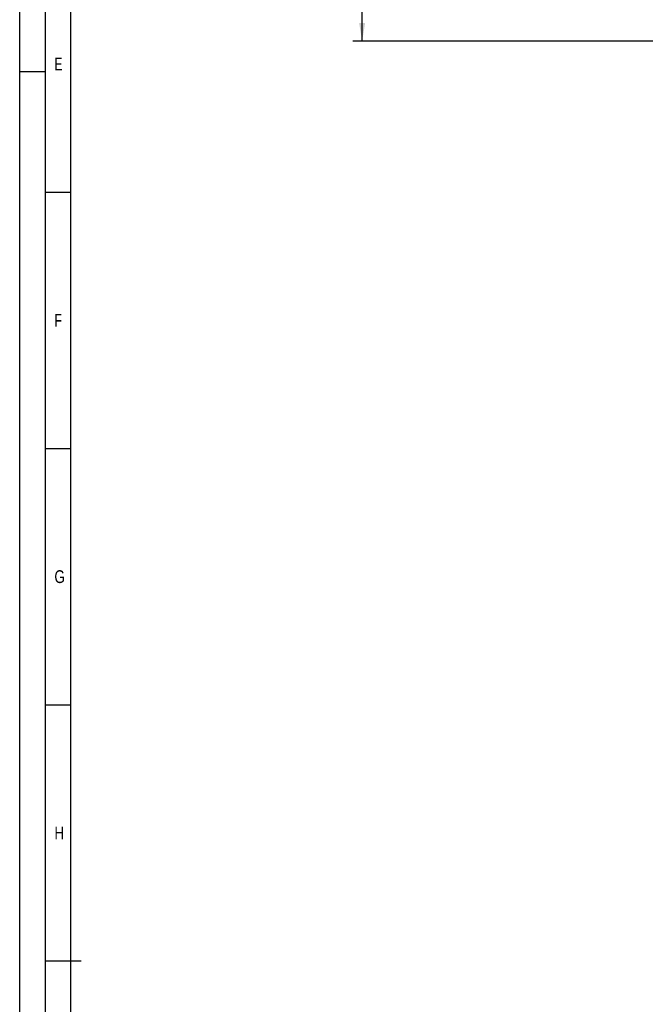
# Model space of a CAD drawing. Header units: millimetres. Extents: x 0 to 1189, y 0 to 841.
# Tile 20 of 103: x 0 to 122, y 412 to 604. Entities that reach past the tile are written whole.
import ezdxf
from ezdxf.enums import TextEntityAlignment as Align

# ---------------------------------------------------------------- set-up
doc = ezdxf.new("R2010")
doc.units = ezdxf.units.MM
doc.header["$LTSCALE"] = 65.395
doc.layers.get('0').update_dxf_attribs({"linetype": 'CONTINUOUS'})
doc.styles.get("Standard").update_dxf_attribs({"font": 'txt', "width": 0.6})
doc.styles.add('TEXTSTYLE_2', font='txt')
doc.dimstyles.new('DIMSTYLE_3', dxfattribs={"dimtxt": 3.5, "dimasz": 3.5, "dimexe": 1.8, "dimexo": 0, "dimgap": 0.875, "dimtad": 1, "dimlfac": 20, "dimdsep": 46, "dimtxsty": 'Standard', "dimblk": '_FILLED', "dimblk1": '_FILLED', "dimblk2": '_FILLED', "dimcen": 0.09, "dimadec": 0, "dimazin": 0, "dimtp": 0.8, "dimtm": 0.8, "dimtfac": 1, "dimtofl": 0, "dimtmove": 0, "dimatfit": 3, "dimldrblk": '_FILLED', "dimfxl": 1, "dimtolj": 1, "dimarcsym": 0})

# ---------------------------------------------------------------- blocks, each defined once
blk = doc.blocks.new('_FILLED')
at = {"color": 0, "linetype": 'ByBlock'}
blk.add_solid([(0, 0), (-1, 0.167), (-1, -0.167)], dxfattribs=at)
blk = doc.blocks.new('*D4')
at = {"color": 2, "linetype": 'Continuous'}
for p, q in [((104.7, 637.95), (64.98, 637.95)), ((66.78, 637.95), (66.78, 618.98)), ((66.78, 600), (66.78, 618.98)), ((145.02, 600), (64.98, 600))]:
    blk.add_line(p, q, dxfattribs=at)
at = {"color": 2, "linetype": 'Continuous', "xscale": 3.5, "yscale": 3.5, "zscale": 3.5}
for p, rotation in [((66.78, 637.95), 90), ((66.78, 600), 270)]:
    blk.add_blockref('_FILLED', p, dxfattribs=dict(at, rotation=rotation))
at = {"color": 2, "linetype": 'Continuous', "width": 0.666667}
blk.add_text('759', height=3.5, rotation=90, dxfattribs=at).set_placement((65.9, 618.98), align=Align.CENTER)

msp = doc.modelspace()

# ---------------------------------------------------------------- linework, layer by layer
at = {"color": 5, "linetype": 'Continuous'}
for p, q in [((0, 0), (0, 841)), ((10, 10), (10, 831)), ((5, 594), (0, 594)), ((5, 570.5), (10, 570.5)), ((5, 520.5), (10, 520.5)), ((5, 470.5), (10, 470.5))]:
    msp.add_line(p, q, dxfattribs=at)
at = {"color": 6, "linetype": 'Continuous'}
for p, q in [((5, 5), (5, 836)), ((12, 420.5), (5, 420.5))]:
    msp.add_line(p, q, dxfattribs=at)

# ---------------------------------------------------------------- texts
at = {"color": 5, "linetype": 'Continuous', "style": 'TEXTSTYLE_2'}
for s, width, p in [('E', 0.714286, (6.77091, 594.271)), ('F', 0.714286, (6.77091, 544.271)), ('G', 0.785714, (6.77091, 494.271)), ('H', 0.785714, (6.77091, 444.271))]:
    msp.add_text(s, height=2.50001, dxfattribs=dict(at, width=width)).set_placement(p)

# ---------------------------------------------------------------- dimensions: what is measured, and where the dimension line sits
at = {"color": 2, "linetype": 'Continuous'}
dim = msp.add_linear_dim(base=(66.77977, 637.95), p1=(145.02251, 600), p2=(104.69751, 637.95), angle=90, dimstyle='DIMSTYLE_3', dxfattribs=at)
dim.commit()
dim.dimension.update_dxf_attribs({"geometry": '*D4', "text_midpoint": (66.77977, 618.64167), "dimtype": 160})

doc.saveas('drawing.dxf')
